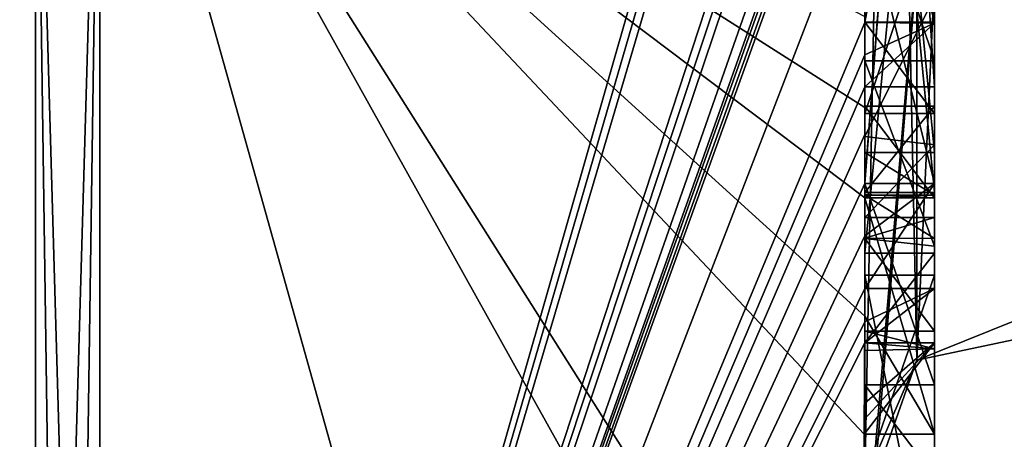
# Model space of a CAD drawing. Extents: x -23 to 470, y -1800 to 0.
# Tile 100 of 256: x 461.96 to 464.8, y -1789.9 to -1788.69. Entities that reach past the tile are written whole.
import ezdxf

# ---------------------------------------------------------------- set-up
doc = ezdxf.new("R2010")
doc.units = 0
doc.header["$LTSCALE"] = 17.087905
for name, color, linetype in [('688', 7, 'CONTINUOUS'), ('693', 7, 'CONTINUOUS'), ('694', 7, 'CONTINUOUS'), ('695', 7, 'CONTINUOUS'), ('696', 7, 'CONTINUOUS'), ('699', 7, 'CONTINUOUS'), ('700', 7, 'CONTINUOUS'), ('703', 7, 'CONTINUOUS'), ('705', 7, 'CONTINUOUS'), ('706', 7, 'CONTINUOUS'), ('707', 7, 'CONTINUOUS'), ('718', 7, 'CONTINUOUS'), ('724', 7, 'CONTINUOUS'), ('726', 7, 'CONTINUOUS'), ('727', 7, 'CONTINUOUS'), ('728', 7, 'CONTINUOUS'), ('729', 7, 'CONTINUOUS'), ('730', 7, 'CONTINUOUS'), ('764', 7, 'CONTINUOUS'), ('765', 7, 'CONTINUOUS'), ('814', 7, 'CONTINUOUS'), ('815', 7, 'CONTINUOUS'), ('816', 7, 'CONTINUOUS'), ('817', 7, 'CONTINUOUS'), ('831', 7, 'CONTINUOUS'), ('832', 7, 'CONTINUOUS'), ('837', 7, 'CONTINUOUS'), ('841', 7, 'CONTINUOUS'), ('842', 7, 'CONTINUOUS'), ('843', 7, 'CONTINUOUS'), ('844', 7, 'CONTINUOUS'), ('845', 7, 'CONTINUOUS'), ('846', 7, 'CONTINUOUS'), ('847', 7, 'CONTINUOUS'), ('848', 7, 'CONTINUOUS'), ('849', 7, 'CONTINUOUS'), ('850', 7, 'CONTINUOUS'), ('851', 7, 'CONTINUOUS'), ('852', 7, 'CONTINUOUS'), ('858', 7, 'CONTINUOUS')]:
    doc.layers.add(name, color=color, linetype=linetype)

msp = doc.modelspace()

# ---------------------------------------------------------------- linework, layer by layer
at = {"layer": '688', "linetype": 'CONTINUOUS'}
for points in [[(464.4, -1785.1824, -10.1674), (464.4, -1782.471, -14.7638), (464.4, -1790.0213, -1.6862), (464.4, -1785.1824, -10.1674)], [(464.4, -1787.9233, 5.4201), (464.4, -1788.7004, 4.0741), (464.4, -1782.471, 14.7638), (464.4, -1787.9233, 5.4201)], [(464.4, -1782.471, 14.7638), (464.4, -1788.7004, 4.0741), (464.4, -1790.0213, 1.6862), (464.4, -1782.471, 14.7638)], [(464.4, -1785.3536, -9.871), (464.4, -1785.1824, -10.1674), (464.4, -1790.0213, -1.6862), (464.4, -1785.3536, -9.871)], [(464.4, -1785.8936, -8.9356), (464.4, -1785.3536, -9.871), (464.4, -1790.0213, -1.6862), (464.4, -1785.8936, -8.9356)], [(464.4, -1788.8863, 9.752), (464.4, -1786.5668, 7.7696), (464.4, -1785.7982, 9.1008), (464.4, -1788.8863, 9.752)], [(464.4, -1786.0881, -8.5986), (464.4, -1785.8936, -8.9356), (464.4, -1790.0213, -1.6862), (464.4, -1786.0881, -8.5986)], [(464.4, -1786.608, -7.6982), (464.4, -1786.0881, -8.5986), (464.4, -1790.0213, -1.6862), (464.4, -1786.608, -7.6982)], [(464.4, -1789.158, 9.2656), (464.4, -1786.5668, 7.7696), (464.4, -1789.024, 9.5097), (464.4, -1789.158, 9.2656)], [(464.4, -1789.024, 9.5097), (464.4, -1786.5668, 7.7696), (464.4, -1788.8863, 9.752), (464.4, -1789.024, 9.5097)], [(464.4, -1787.2894, -6.5179), (464.4, -1786.608, -7.6982), (464.4, -1790.0213, -1.6862), (464.4, -1787.2894, -6.5179)], [(464.4, -1787.0044, 7.6196), (464.4, -1789.0759, 8.8156), (464.4, -1787.1278, 7.406), (464.4, -1787.0044, 7.6196)], [(464.4, -1788.9428, -9.0462), (464.4, -1788.6844, -10.0976), (464.4, -1787.1201, -7.4194), (464.4, -1788.9428, -9.0462)], [(464.4, -1789.1915, -8.6153), (464.4, -1788.9428, -9.0462), (464.4, -1787.1201, -7.4194), (464.4, -1789.1915, -8.6153)], [(464.4, -1787.1278, 7.406), (464.4, -1789.0759, 8.8156), (464.4, -1787.3925, 7.1131), (464.4, -1787.1278, 7.406)], [(464.4, -1787.5527, -6.67), (464.4, -1787.2894, -6.5179), (464.4, -1790.0213, -1.6862), (464.4, -1787.5527, -6.67)], [(464.4, -1787.2944, -7.1174), (464.4, -1787.5527, -6.67), (464.4, -1789.3659, -8.3134), (464.4, -1787.2944, -7.1174)], [(464.4, -1787.3925, 7.1131), (464.4, -1789.0759, 8.8156), (464.4, -1787.7428, 6.9829), (464.4, -1787.3925, 7.1131)], [(464.4, -1789.3659, -8.3134), (464.4, -1787.5527, -6.67), (464.4, -1790.0213, -1.6862), (464.4, -1789.3659, -8.3134)], [(464.4, -1788.7017, 10.0683), (464.4, -1787.6281, 9.8308), (464.4, -1788.2671, 10.7532), (464.4, -1788.7017, 10.0683)], [(464.4, -1787.7428, 6.9829), (464.4, -1789.0759, 8.8156), (464.4, -1788.1618, 7.0093), (464.4, -1787.7428, 6.9829)], [(464.4, -1790.2826, 6.7822), (464.4, -1787.9233, 5.4201), (464.4, -1789.9704, 7.5706), (464.4, -1790.2826, 6.7822)], [(464.4, -1789.9704, 7.5706), (464.4, -1787.9233, 5.4201), (464.4, -1789.3232, 7.2874), (464.4, -1789.9704, 7.5706)], [(464.4, -1789.3232, 7.2874), (464.4, -1787.9233, 5.4201), (464.4, -1788.8118, 6.8832), (464.4, -1789.3232, 7.2874)], [(464.4, -1788.8118, 6.8832), (464.4, -1787.9233, 5.4201), (464.4, -1788.2139, 6.6461), (464.4, -1788.8118, 6.8832)], [(464.4, -1788.1618, 7.0093), (464.4, -1789.0759, 8.8156), (464.4, -1788.6269, 7.2036), (464.4, -1788.1618, 7.0093)], [(464.4, -1788.3609, 5.2701), (464.4, -1789.1656, 5.7347), (464.4, -1788.9637, 4.2261), (464.4, -1788.3609, 5.2701)], [(464.4, -1788.6269, 7.2036), (464.4, -1789.0759, 8.8156), (464.4, -1789.0302, 7.509), (464.4, -1788.6269, 7.2036)], [(464.4, -1788.946, -9.648), (464.4, -1788.6844, -10.0976), (464.4, -1788.9428, -9.0462), (464.4, -1788.946, -9.648)], [(464.4, -1788.7004, 4.0741), (464.4, -1788.9637, 4.2261), (464.4, -1790.0213, 1.6862), (464.4, -1788.7004, 4.0741)], [(464.4, -1789.197, -9.193), (464.4, -1788.946, -9.648), (464.4, -1788.9428, -9.0462), (464.4, -1789.197, -9.193)], [(464.4, -1789.745, 4.7312), (464.4, -1790.0083, 4.8832), (464.4, -1788.9637, 4.2261), (464.4, -1789.745, 4.7312)], [(464.4, -1788.9637, 4.2261), (464.4, -1790.0083, 4.8832), (464.4, -1790.0213, 1.6862), (464.4, -1788.9637, 4.2261)], [(464.4, -1789.1656, 5.7347), (464.4, -1789.745, 4.7312), (464.4, -1788.9637, 4.2261), (464.4, -1789.1656, 5.7347)], [(464.4, -1789.0302, 7.509), (464.4, -1789.0759, 8.8156), (464.4, -1789.1992, 8.602), (464.4, -1789.0302, 7.509)], [(464.4, -1789.2635, 7.8578), (464.4, -1789.0302, 7.509), (464.4, -1789.1992, 8.602), (464.4, -1789.2635, 7.8578)], [(464.4, -1789.323, 8.2323), (464.4, -1789.2635, 7.8578), (464.4, -1789.1992, 8.602), (464.4, -1789.323, 8.2323)], [(464.4, -1789.5904, 7.7501), (464.4, -1789.9704, 7.5706), (464.4, -1789.3232, 7.2874), (464.4, -1789.5904, 7.7501)], [(464.4, -1789.6242, -7.8659), (464.4, -1789.3659, -8.3134), (464.4, -1790.0213, -1.6862), (464.4, -1789.6242, -7.8659)], [(464.4, -1789.4289, 5.8867), (464.4, -1790.4027, 6.449), (464.4, -1790.0083, 4.8832), (464.4, -1789.4289, 5.8867)], [(464.4, -1789.6461, 8.0507), (464.4, -1789.9704, 7.5706), (464.4, -1789.5904, 7.7501), (464.4, -1789.6461, 8.0507)], [(464.4, -1789.6238, 8.3457), (464.4, -1789.9704, 7.5706), (464.4, -1789.6461, 8.0507), (464.4, -1789.6238, 8.3457)], [(464.4, -1789.7984, -7.9665), (464.4, -1789.6242, -7.8659), (464.4, -1790.0213, -1.6862), (464.4, -1789.7984, -7.9665)], [(464.4, -1791.0336, -4.2391), (464.4, -1789.7984, -7.9665), (464.4, -1790.4027, 6.449), (464.4, -1791.0336, -4.2391)], [(464.4, -1790.4027, 6.449), (464.4, -1789.7984, -7.9665), (464.4, -1790.1, -0.0124), (464.4, -1790.4027, 6.449)], [(464.4, -1790.1, -0.0124), (464.4, -1789.7984, -7.9665), (464.4, -1790.0213, -1.6862), (464.4, -1790.1, -0.0124)]]:
    msp.add_3dface(points, dxfattribs=at)
at = {"layer": '693', "linetype": 'CONTINUOUS'}
for points in [[(464.3429, -1786.5961, 13.7189), (464.3341, -1786.5125, 13.8636), (462.1949, -1793.9825), (464.3429, -1786.5961, 13.7189)], [(462.1949, -1793.9825), (464.3341, -1786.5125, 13.8636), (462.1949, -1787.544, 15.544), (462.1949, -1793.9825)], [(464.3508, -1786.6805, 13.5727), (464.3429, -1786.5961, 13.7189), (462.1949, -1793.9825), (464.3508, -1786.6805, 13.5727)], [(464.3867, -1787.2981, 12.5029), (464.3508, -1786.6805, 13.5727), (462.1949, -1793.9825), (464.3867, -1787.2981, 12.5029)], [(464.3893, -1787.3819, 12.3577), (464.3867, -1787.2981, 12.5029), (462.1949, -1793.9825), (464.3893, -1787.3819, 12.3577)], [(464.3915, -1787.4661, 12.212), (464.3893, -1787.3819, 12.3577), (462.1949, -1793.9825), (464.3915, -1787.4661, 12.212)], [(464.3958, -1787.6968, 11.8124), (464.3915, -1787.4661, 12.212), (462.1949, -1793.9825), (464.3958, -1787.6968, 11.8124)], [(464.3969, -1787.787, 11.656), (464.3958, -1787.6968, 11.8124), (462.1949, -1793.9825), (464.3969, -1787.787, 11.656)], [(464.3978, -1787.8775, 11.4994), (464.3969, -1787.787, 11.656), (462.1949, -1793.9825), (464.3978, -1787.8775, 11.4994)], [(464.4, -1788.2671, 10.7532), (464.4, -1787.8058, 11.4205), (462.1949, -1793.9825), (464.4, -1788.2671, 10.7532)], [(464.4, -1787.8058, 11.4205), (464.3995, -1787.8416, 11.46), (462.1949, -1793.9825), (464.4, -1787.8058, 11.4205)], [(464.3995, -1787.8416, 11.46), (464.3978, -1787.8775, 11.4994), (462.1949, -1793.9825), (464.3995, -1787.8416, 11.46)], [(464.4, -1788.7017, 10.0683), (464.4, -1788.2671, 10.7532), (462.1949, -1793.9825), (464.4, -1788.7017, 10.0683)], [(464.4, -1788.7949, 9.9103), (464.4, -1788.7017, 10.0683), (462.1949, -1793.9825), (464.4, -1788.7949, 9.9103)], [(464.4, -1788.8863, 9.752), (464.4, -1788.7949, 9.9103), (462.1949, -1793.9825), (464.4, -1788.8863, 9.752)], [(464.4, -1789.024, 9.5097), (464.4, -1788.8863, 9.752), (462.1949, -1793.9825), (464.4, -1789.024, 9.5097)], [(464.4, -1789.1649, 9.2696), (464.4, -1789.024, 9.5097), (462.1949, -1793.9825), (464.4, -1789.1649, 9.2696)], [(464.4, -1789.158, 9.2656), (464.4, -1789.024, 9.5097), (464.4, -1789.1649, 9.2696), (464.4, -1789.158, 9.2656)], [(464.3999, -1789.3164, 9.0071), (464.4, -1789.1649, 9.2696), (462.1949, -1793.9825), (464.3999, -1789.3164, 9.0071)], [(464.3998, -1789.4678, 8.7448), (464.3999, -1789.3164, 9.0071), (462.1949, -1793.9825), (464.3998, -1789.4678, 8.7448)], [(464.3998, -1789.5639, 8.5462), (464.3998, -1789.4678, 8.7448), (462.1949, -1793.9825), (464.3998, -1789.5639, 8.5462)], [(464.4, -1789.6238, 8.3457), (464.3998, -1789.5639, 8.5462), (462.1949, -1793.9825), (464.4, -1789.6238, 8.3457)], [(464.4, -1789.9704, 7.5706), (464.4, -1789.6238, 8.3457), (462.1949, -1793.9825), (464.4, -1789.9704, 7.5706)]]:
    msp.add_3dface(points, dxfattribs=at)
at = {"layer": '694', "linetype": 'CONTINUOUS'}
for points in [[(464.4, -1788.6844, -10.0976), (464.4, -1788.946, -9.648), (462.1949, -1787.544, -15.544), (464.4, -1788.6844, -10.0976)], [(462.1949, -1787.544, -15.544), (464.4, -1788.946, -9.648), (464.4, -1789.2061, -9.1982), (462.1949, -1787.544, -15.544)], [(464.4, -1791.0336, -4.2391), (464.4, -1791.5), (462.1949, -1787.544, -15.544), (464.4, -1791.0336, -4.2391)], [(464.4, -1791.0336, -4.2391), (462.1949, -1787.544, -15.544), (464.3979, -1789.8875, -8.0179), (464.4, -1791.0336, -4.2391)], [(464.4, -1791.5), (463.7691, -1793.1602), (462.1949, -1787.544, -15.544), (464.4, -1791.5)], [(463.7691, -1793.1602), (462.1949, -1793.9825), (462.1949, -1787.544, -15.544), (463.7691, -1793.1602)], [(464.3979, -1789.8875, -8.0179), (462.1949, -1787.544, -15.544), (464.3996, -1789.5472, -8.6073), (464.3979, -1789.8875, -8.0179)], [(464.3996, -1789.5472, -8.6073), (462.1949, -1787.544, -15.544), (464.4, -1789.2061, -9.1982), (464.3996, -1789.5472, -8.6073)], [(464.4, -1789.2061, -9.1982), (464.4, -1788.946, -9.648), (464.4, -1789.197, -9.193), (464.4, -1789.2061, -9.1982)], [(464.4, -1789.7984, -7.9665), (464.4, -1791.0336, -4.2391), (464.3979, -1789.8875, -8.0179), (464.4, -1789.7984, -7.9665)], [(464.3995, -1789.843, -7.9922), (464.4, -1789.7984, -7.9665), (464.3979, -1789.8875, -8.0179), (464.3995, -1789.843, -7.9922)]]:
    msp.add_3dface(points, dxfattribs=at)
at = {"layer": '695', "linetype": 'CONTINUOUS'}
for points in [[(460, -1793.444), (460, -1787.1626, -15.1637), (462.0094, -1793.9698, 0), (460, -1793.444)], [(462.0094, -1793.9698, 0), (460, -1787.1626, -15.1637), (462.0094, -1787.535, -15.535), (462.0094, -1793.9698, 0)]]:
    msp.add_3dface(points, dxfattribs=at)
at = {"layer": '696', "linetype": 'CONTINUOUS'}
for points in [[(460, -1787.1626, 15.1637), (460, -1793.444), (462.0094, -1787.535, 15.535), (460, -1787.1626, 15.1637)], [(460, -1793.444), (462.0094, -1793.9698, 0), (462.0094, -1787.535, 15.535), (460, -1793.444)]]:
    msp.add_3dface(points, dxfattribs=at)
at = {"layer": '699', "linetype": 'CONTINUOUS'}
for points in [[(462.0094, -1793.9698, 0), (462.1949, -1787.544, 15.544), (462.0094, -1787.535, 15.535), (462.0094, -1793.9698, 0)], [(462.1949, -1787.544, 15.544), (462.0094, -1793.9698, 0), (462.1016, -1793.9849, 0), (462.1949, -1787.544, 15.544)], [(462.1949, -1793.9825), (462.1949, -1787.544, 15.544), (462.1016, -1793.9849, 0), (462.1949, -1793.9825)]]:
    msp.add_3dface(points, dxfattribs=at)
at = {"layer": '700', "linetype": 'CONTINUOUS'}
for points in [[(462.1949, -1787.544, -15.544), (462.1949, -1793.9825), (462.0094, -1787.535, -15.535), (462.1949, -1787.544, -15.544)], [(462.0094, -1787.535, -15.535), (462.1949, -1793.9825), (462.1016, -1793.9849, 0), (462.0094, -1787.535, -15.535)], [(462.0094, -1793.9698, 0), (462.0094, -1787.535, -15.535), (462.1016, -1793.9849, 0), (462.0094, -1793.9698, 0)]]:
    msp.add_3dface(points, dxfattribs=at)
at = {"layer": '703', "linetype": 'CONTINUOUS'}
for points in [[(464.6, -1787.1201, -7.4194), (464.6, -1787.2944, -7.1174), (464.6, -1789.1915, -8.6153), (464.6, -1787.1201, -7.4194)], [(464.6, -1787.2944, -7.1174), (464.6, -1789.3659, -8.3134), (464.6, -1789.1915, -8.6153), (464.6, -1787.2944, -7.1174)], [(464.6, -1789.2061, -9.1982), (464.6, -1788.9428, -9.0462), (464.6, -1789.1915, -8.6153), (464.6, -1789.2061, -9.1982)], [(464.6, -1789.3659, -8.3134), (464.6, -1789.2061, -9.1982), (464.6, -1789.1915, -8.6153), (464.6, -1789.3659, -8.3134)], [(464.6, -1789.8875, -8.0179), (464.6, -1789.2061, -9.1982), (464.6, -1789.6242, -7.8659), (464.6, -1789.8875, -8.0179)], [(464.6, -1789.6242, -7.8659), (464.6, -1789.2061, -9.1982), (464.6, -1789.3659, -8.3134), (464.6, -1789.6242, -7.8659)]]:
    msp.add_3dface(points, dxfattribs=at)
at = {"layer": '705', "linetype": 'CONTINUOUS'}
for points in [[(464.4, -1789.1915, -8.6153), (464.4, -1787.1201, -7.4194), (464.6, -1789.1915, -8.6153), (464.4, -1789.1915, -8.6153)], [(464.4, -1787.1201, -7.4194), (464.6, -1787.1201, -7.4194), (464.6, -1789.1915, -8.6153), (464.4, -1787.1201, -7.4194)]]:
    msp.add_3dface(points, dxfattribs=at)
at = {"layer": '706', "linetype": 'CONTINUOUS'}
for points in [[(464.4, -1788.9428, -9.0462), (464.4, -1789.1915, -8.6153), (464.6, -1788.9428, -9.0462), (464.4, -1788.9428, -9.0462)], [(464.6, -1788.9428, -9.0462), (464.4, -1789.1915, -8.6153), (464.6, -1789.1915, -8.6153), (464.6, -1788.9428, -9.0462)]]:
    msp.add_3dface(points, dxfattribs=at)
at = {"layer": '707', "linetype": 'CONTINUOUS'}
for points in [[(464.4, -1789.197, -9.193), (464.4, -1788.9428, -9.0462), (464.6, -1789.2061, -9.1982), (464.4, -1789.197, -9.193)], [(464.4, -1788.9428, -9.0462), (464.6, -1788.9428, -9.0462), (464.6, -1789.2061, -9.1982), (464.4, -1788.9428, -9.0462)], [(464.4, -1789.2061, -9.1982), (464.4, -1789.197, -9.193), (464.6, -1789.2061, -9.1982), (464.4, -1789.2061, -9.1982)]]:
    msp.add_3dface(points, dxfattribs=at)
at = {"layer": '718', "linetype": 'CONTINUOUS'}
for points in [[(464.6, -1788.8863, 9.752), (464.6, -1785.7982, 9.1008), (464.6, -1788.7035, 10.0687), (464.6, -1788.8863, 9.752)], [(464.6, -1788.7035, 10.0687), (464.6, -1785.7982, 9.1008), (464.6, -1787.6281, 9.8308), (464.6, -1788.7035, 10.0687)], [(464.6, -1786.5668, 7.7696), (464.6, -1789.1649, 9.2696), (464.6, -1789.0759, 8.8156), (464.6, -1786.5668, 7.7696)], [(464.6, -1786.5668, 7.7696), (464.6, -1789.0759, 8.8156), (464.6, -1787.0044, 7.6196), (464.6, -1786.5668, 7.7696)], [(464.6, -1788.1869, 6.6399), (464.6, -1787.6825, 6.6419), (464.6, -1789.346, 7.3126), (464.6, -1788.1869, 6.6399)], [(464.6, -1789.346, 7.3126), (464.6, -1787.6825, 6.6419), (464.6, -1789.5904, 7.7501), (464.6, -1789.346, 7.3126)], [(464.6, -1789.5904, 7.7501), (464.6, -1787.6825, 6.6419), (464.6, -1788.6269, 7.2036), (464.6, -1789.5904, 7.7501)], [(464.6, -1787.9233, 5.4201), (464.6, -1790.5214, 6.9201), (464.6, -1790.4324, 6.4661), (464.6, -1787.9233, 5.4201)], [(464.6, -1788.7004, 4.0741), (464.6, -1787.9233, 5.4201), (464.6, -1788.9637, 4.2261), (464.6, -1788.7004, 4.0741)], [(464.6, -1788.9637, 4.2261), (464.6, -1787.9233, 5.4201), (464.6, -1788.3609, 5.2701), (464.6, -1788.9637, 4.2261)], [(464.6, -1788.3609, 5.2701), (464.6, -1787.9233, 5.4201), (464.6, -1789.1656, 5.7347), (464.6, -1788.3609, 5.2701)], [(464.6, -1789.1656, 5.7347), (464.6, -1787.9233, 5.4201), (464.6, -1789.4289, 5.8867), (464.6, -1789.1656, 5.7347)], [(464.6, -1789.4289, 5.8867), (464.6, -1787.9233, 5.4201), (464.6, -1790.4324, 6.4661), (464.6, -1789.4289, 5.8867)], [(464.6, -1788.8118, 6.8832), (464.6, -1788.1869, 6.6399), (464.6, -1789.346, 7.3126), (464.6, -1788.8118, 6.8832)], [(464.6, -1789.0535, 7.5329), (464.6, -1789.5904, 7.7501), (464.6, -1788.6269, 7.2036), (464.6, -1789.0535, 7.5329)], [(464.6, -1789.2635, 7.8578), (464.6, -1789.5904, 7.7501), (464.6, -1789.0535, 7.5329), (464.6, -1789.2635, 7.8578)], [(464.6, -1789.1649, 9.2696), (464.6, -1789.4678, 8.7448), (464.6, -1789.0759, 8.8156), (464.6, -1789.1649, 9.2696)], [(464.6, -1789.0759, 8.8156), (464.6, -1789.4678, 8.7448), (464.6, -1789.1992, 8.602), (464.6, -1789.0759, 8.8156)], [(464.6, -1789.745, 4.7312), (464.6, -1789.1656, 5.7347), (464.6, -1790.0083, 4.8832), (464.6, -1789.745, 4.7312)], [(464.6, -1790.0083, 4.8832), (464.6, -1789.1656, 5.7347), (464.6, -1789.4289, 5.8867), (464.6, -1790.0083, 4.8832)], [(464.6, -1789.1992, 8.602), (464.6, -1789.4678, 8.7448), (464.6, -1789.324, 8.2239), (464.6, -1789.1992, 8.602)], [(464.6, -1789.6412, 8.2432), (464.6, -1789.5904, 7.7501), (464.6, -1789.2635, 7.8578), (464.6, -1789.6412, 8.2432)], [(464.6, -1789.324, 8.2239), (464.6, -1789.6412, 8.2432), (464.6, -1789.2635, 7.8578), (464.6, -1789.324, 8.2239)], [(464.6, -1789.4678, 8.7448), (464.6, -1789.6412, 8.2432), (464.6, -1789.324, 8.2239), (464.6, -1789.4678, 8.7448)]]:
    msp.add_3dface(points, dxfattribs=at)
at = {"layer": '724', "linetype": 'CONTINUOUS'}
for points in [[(464.4, -1788.8863, 9.752), (464.4, -1785.7982, 9.1008), (464.6, -1788.8863, 9.752), (464.4, -1788.8863, 9.752)], [(464.4, -1785.7982, 9.1008), (464.6, -1785.7982, 9.1008), (464.6, -1788.8863, 9.752), (464.4, -1785.7982, 9.1008)]]:
    msp.add_3dface(points, dxfattribs=at)
at = {"layer": '726', "linetype": 'CONTINUOUS'}
for points in [[(464.4, -1788.2139, 6.6461), (464.6, -1788.1869, 6.6399), (464.6, -1788.8118, 6.8832), (464.4, -1788.2139, 6.6461)], [(464.4, -1788.8118, 6.8832), (464.4, -1788.2139, 6.6461), (464.6, -1788.8118, 6.8832), (464.4, -1788.8118, 6.8832)]]:
    msp.add_3dface(points, dxfattribs=at)
at = {"layer": '727', "linetype": 'CONTINUOUS'}
for points in [[(464.4, -1789.3232, 7.2874), (464.4, -1788.8118, 6.8832), (464.6, -1789.346, 7.3126), (464.4, -1789.3232, 7.2874)], [(464.4, -1788.8118, 6.8832), (464.6, -1788.8118, 6.8832), (464.6, -1789.346, 7.3126), (464.4, -1788.8118, 6.8832)], [(464.4, -1789.5904, 7.7501), (464.4, -1789.3232, 7.2874), (464.6, -1789.5904, 7.7501), (464.4, -1789.5904, 7.7501)], [(464.4, -1789.3232, 7.2874), (464.6, -1789.346, 7.3126), (464.6, -1789.5904, 7.7501), (464.4, -1789.3232, 7.2874)]]:
    msp.add_3dface(points, dxfattribs=at)
at = {"layer": '728', "linetype": 'CONTINUOUS'}
for points in [[(464.3998, -1789.5639, 8.5462), (464.4, -1789.6238, 8.3457), (464.6, -1789.4678, 8.7448), (464.3998, -1789.5639, 8.5462)], [(464.3998, -1789.4678, 8.7448), (464.3998, -1789.5639, 8.5462), (464.6, -1789.4678, 8.7448), (464.3998, -1789.4678, 8.7448)], [(464.4, -1789.6238, 8.3457), (464.6, -1789.6412, 8.2432), (464.6, -1789.4678, 8.7448), (464.4, -1789.6238, 8.3457)], [(464.4, -1789.6461, 8.0507), (464.4, -1789.5904, 7.7501), (464.6, -1789.6412, 8.2432), (464.4, -1789.6461, 8.0507)], [(464.4, -1789.5904, 7.7501), (464.6, -1789.5904, 7.7501), (464.6, -1789.6412, 8.2432), (464.4, -1789.5904, 7.7501)], [(464.4, -1789.6238, 8.3457), (464.4, -1789.6461, 8.0507), (464.6, -1789.6412, 8.2432), (464.4, -1789.6238, 8.3457)]]:
    msp.add_3dface(points, dxfattribs=at)
at = {"layer": '729', "linetype": 'CONTINUOUS'}
for points in [[(464.3999, -1789.3164, 9.0071), (464.3998, -1789.4678, 8.7448), (464.6, -1789.1649, 9.2696), (464.3999, -1789.3164, 9.0071)], [(464.6, -1789.1649, 9.2696), (464.3998, -1789.4678, 8.7448), (464.6, -1789.4678, 8.7448), (464.6, -1789.1649, 9.2696)], [(464.4, -1789.1649, 9.2696), (464.3999, -1789.3164, 9.0071), (464.6, -1789.1649, 9.2696), (464.4, -1789.1649, 9.2696)]]:
    msp.add_3dface(points, dxfattribs=at)
at = {"layer": '730', "linetype": 'CONTINUOUS'}
for points in [[(464.4, -1786.5668, 7.7696), (464.4, -1789.158, 9.2656), (464.6, -1786.5668, 7.7696), (464.4, -1786.5668, 7.7696)], [(464.4, -1789.158, 9.2656), (464.4, -1789.1649, 9.2696), (464.6, -1786.5668, 7.7696), (464.4, -1789.158, 9.2656)], [(464.4, -1789.1649, 9.2696), (464.6, -1789.1649, 9.2696), (464.6, -1786.5668, 7.7696), (464.4, -1789.1649, 9.2696)]]:
    msp.add_3dface(points, dxfattribs=at)
at = {"layer": '764', "linetype": 'CONTINUOUS'}
for points in [[(464.9, -1789.5332, 1.5315), (464.9, -1782.093, 14.4185), (464.549, -1782.2017, 14.518), (464.9, -1789.5332, 1.5315)], [(464.4, -1782.471, 14.7638), (464.549, -1789.6738, 1.5759), (464.549, -1782.2017, 14.518), (464.4, -1782.471, 14.7638)], [(464.549, -1789.6738, 1.5759), (464.9, -1789.5332, 1.5315), (464.549, -1782.2017, 14.518), (464.549, -1789.6738, 1.5759)], [(464.4, -1782.471, 14.7638), (464.4, -1790.0213, 1.6862), (464.549, -1789.6738, 1.5759), (464.4, -1782.471, 14.7638)]]:
    msp.add_3dface(points, dxfattribs=at)
at = {"layer": '765', "linetype": 'CONTINUOUS'}
for points in [[(464.9, -1782.093, -14.4185), (464.9, -1789.5332, -1.5315), (464.549, -1789.6738, -1.5759), (464.9, -1782.093, -14.4185)], [(464.549, -1782.2017, -14.518), (464.9, -1782.093, -14.4185), (464.549, -1789.6738, -1.5759), (464.549, -1782.2017, -14.518)], [(464.4, -1790.0213, -1.6862), (464.4, -1782.471, -14.7638), (464.549, -1782.2017, -14.518), (464.4, -1790.0213, -1.6862)], [(464.4, -1790.0213, -1.6862), (464.549, -1782.2017, -14.518), (464.549, -1789.6738, -1.5759), (464.4, -1790.0213, -1.6862)]]:
    msp.add_3dface(points, dxfattribs=at)
at = {"layer": '814', "linetype": 'CONTINUOUS'}
for points in [[(464.4, -1787.2944, -7.1174), (464.4, -1789.3659, -8.3134), (464.6, -1787.2944, -7.1174), (464.4, -1787.2944, -7.1174)], [(464.4, -1789.3659, -8.3134), (464.6, -1789.3659, -8.3134), (464.6, -1787.2944, -7.1174), (464.4, -1789.3659, -8.3134)]]:
    msp.add_3dface(points, dxfattribs=at)
at = {"layer": '815', "linetype": 'CONTINUOUS'}
for points in [[(464.4, -1789.3659, -8.3134), (464.4, -1789.6242, -7.8659), (464.6, -1789.3659, -8.3134), (464.4, -1789.3659, -8.3134)], [(464.4, -1789.6242, -7.8659), (464.6, -1789.6242, -7.8659), (464.6, -1789.3659, -8.3134), (464.4, -1789.6242, -7.8659)]]:
    msp.add_3dface(points, dxfattribs=at)
at = {"layer": '816', "linetype": 'CONTINUOUS'}
for points in [[(464.3995, -1789.843, -7.9922), (464.3979, -1789.8875, -8.0179), (464.6, -1789.6242, -7.8659), (464.3995, -1789.843, -7.9922)], [(464.3979, -1789.8875, -8.0179), (464.6, -1789.8875, -8.0179), (464.6, -1789.6242, -7.8659), (464.3979, -1789.8875, -8.0179)], [(464.4, -1789.7984, -7.9665), (464.3995, -1789.843, -7.9922), (464.6, -1789.6242, -7.8659), (464.4, -1789.7984, -7.9665)], [(464.4, -1789.6242, -7.8659), (464.4, -1789.7984, -7.9665), (464.6, -1789.6242, -7.8659), (464.4, -1789.6242, -7.8659)]]:
    msp.add_3dface(points, dxfattribs=at)
at = {"layer": '817', "linetype": 'CONTINUOUS'}
for points in [[(464.3996, -1789.5472, -8.6073), (464.4, -1789.2061, -9.1982), (464.6, -1789.8875, -8.0179), (464.3996, -1789.5472, -8.6073)], [(464.4, -1789.2061, -9.1982), (464.6, -1789.2061, -9.1982), (464.6, -1789.8875, -8.0179), (464.4, -1789.2061, -9.1982)], [(464.3979, -1789.8875, -8.0179), (464.3996, -1789.5472, -8.6073), (464.6, -1789.8875, -8.0179), (464.3979, -1789.8875, -8.0179)]]:
    msp.add_3dface(points, dxfattribs=at)
at = {"layer": '831', "linetype": 'CONTINUOUS'}
for points in [[(464.4, -1787.6281, 9.8308), (464.4, -1788.7017, 10.0683), (464.6, -1787.6281, 9.8308), (464.4, -1787.6281, 9.8308)], [(464.4, -1788.7017, 10.0683), (464.6, -1788.7035, 10.0687), (464.6, -1787.6281, 9.8308), (464.4, -1788.7017, 10.0683)]]:
    msp.add_3dface(points, dxfattribs=at)
at = {"layer": '832', "linetype": 'CONTINUOUS'}
for points in [[(464.4, -1788.7017, 10.0683), (464.4, -1788.7949, 9.9103), (464.6, -1788.7035, 10.0687), (464.4, -1788.7017, 10.0683)], [(464.4, -1788.7949, 9.9103), (464.4, -1788.8863, 9.752), (464.6, -1788.7035, 10.0687), (464.4, -1788.7949, 9.9103)], [(464.4, -1788.8863, 9.752), (464.6, -1788.8863, 9.752), (464.6, -1788.7035, 10.0687), (464.4, -1788.8863, 9.752)]]:
    msp.add_3dface(points, dxfattribs=at)
at = {"layer": '837', "linetype": 'CONTINUOUS'}
for points in [[(464.4, -1789.0759, 8.8156), (464.4, -1787.0044, 7.6196), (464.6, -1789.0759, 8.8156), (464.4, -1789.0759, 8.8156)], [(464.6, -1789.0759, 8.8156), (464.4, -1787.0044, 7.6196), (464.6, -1787.0044, 7.6196), (464.6, -1789.0759, 8.8156)]]:
    msp.add_3dface(points, dxfattribs=at)
at = {"layer": '841', "linetype": 'CONTINUOUS'}
for points in [[(464.4, -1788.6269, 7.2036), (464.4, -1789.0302, 7.509), (464.6, -1788.6269, 7.2036), (464.4, -1788.6269, 7.2036)], [(464.4, -1789.0302, 7.509), (464.6, -1789.0535, 7.5329), (464.6, -1788.6269, 7.2036), (464.4, -1789.0302, 7.509)], [(464.4, -1789.0302, 7.509), (464.4, -1789.2635, 7.8578), (464.6, -1789.0535, 7.5329), (464.4, -1789.0302, 7.509)], [(464.4, -1789.2635, 7.8578), (464.6, -1789.2635, 7.8578), (464.6, -1789.0535, 7.5329), (464.4, -1789.2635, 7.8578)]]:
    msp.add_3dface(points, dxfattribs=at)
at = {"layer": '842', "linetype": 'CONTINUOUS'}
for points in [[(464.4, -1789.323, 8.2323), (464.4, -1789.1992, 8.602), (464.6, -1789.324, 8.2239), (464.4, -1789.323, 8.2323)], [(464.4, -1789.1992, 8.602), (464.6, -1789.1992, 8.602), (464.6, -1789.324, 8.2239), (464.4, -1789.1992, 8.602)], [(464.4, -1789.2635, 7.8578), (464.4, -1789.323, 8.2323), (464.6, -1789.2635, 7.8578), (464.4, -1789.2635, 7.8578)], [(464.4, -1789.323, 8.2323), (464.6, -1789.324, 8.2239), (464.6, -1789.2635, 7.8578), (464.4, -1789.323, 8.2323)]]:
    msp.add_3dface(points, dxfattribs=at)
at = {"layer": '843', "linetype": 'CONTINUOUS'}
for points in [[(464.4, -1789.1992, 8.602), (464.4, -1789.0759, 8.8156), (464.6, -1789.1992, 8.602), (464.4, -1789.1992, 8.602)], [(464.4, -1789.0759, 8.8156), (464.6, -1789.0759, 8.8156), (464.6, -1789.1992, 8.602), (464.4, -1789.0759, 8.8156)]]:
    msp.add_3dface(points, dxfattribs=at)
at = {"layer": '844', "linetype": 'CONTINUOUS'}
for points in [[(464.4, -1790.4027, 6.449), (464.4, -1789.4289, 5.8867), (464.6, -1790.4324, 6.4661), (464.4, -1790.4027, 6.449)], [(464.4, -1789.4289, 5.8867), (464.6, -1789.4289, 5.8867), (464.6, -1790.4324, 6.4661), (464.4, -1789.4289, 5.8867)]]:
    msp.add_3dface(points, dxfattribs=at)
at = {"layer": '845', "linetype": 'CONTINUOUS'}
for points in [[(464.4, -1789.4289, 5.8867), (464.4, -1790.0083, 4.8832), (464.6, -1789.4289, 5.8867), (464.4, -1789.4289, 5.8867)], [(464.4, -1790.0083, 4.8832), (464.6, -1790.0083, 4.8832), (464.6, -1789.4289, 5.8867), (464.4, -1790.0083, 4.8832)]]:
    msp.add_3dface(points, dxfattribs=at)
at = {"layer": '846', "linetype": 'CONTINUOUS'}
for points in [[(464.4, -1790.0083, 4.8832), (464.4, -1789.745, 4.7312), (464.6, -1790.0083, 4.8832), (464.4, -1790.0083, 4.8832)], [(464.4, -1789.745, 4.7312), (464.6, -1789.745, 4.7312), (464.6, -1790.0083, 4.8832), (464.4, -1789.745, 4.7312)]]:
    msp.add_3dface(points, dxfattribs=at)
at = {"layer": '847', "linetype": 'CONTINUOUS'}
for points in [[(464.4, -1789.745, 4.7312), (464.4, -1789.1656, 5.7347), (464.6, -1789.745, 4.7312), (464.4, -1789.745, 4.7312)], [(464.4, -1789.1656, 5.7347), (464.6, -1789.1656, 5.7347), (464.6, -1789.745, 4.7312), (464.4, -1789.1656, 5.7347)]]:
    msp.add_3dface(points, dxfattribs=at)
at = {"layer": '848', "linetype": 'CONTINUOUS'}
for points in [[(464.4, -1789.1656, 5.7347), (464.4, -1788.3609, 5.2701), (464.6, -1789.1656, 5.7347), (464.4, -1789.1656, 5.7347)], [(464.4, -1788.3609, 5.2701), (464.6, -1788.3609, 5.2701), (464.6, -1789.1656, 5.7347), (464.4, -1788.3609, 5.2701)]]:
    msp.add_3dface(points, dxfattribs=at)
at = {"layer": '849', "linetype": 'CONTINUOUS'}
for points in [[(464.4, -1788.3609, 5.2701), (464.4, -1788.9637, 4.2261), (464.6, -1788.3609, 5.2701), (464.4, -1788.3609, 5.2701)], [(464.4, -1788.9637, 4.2261), (464.6, -1788.9637, 4.2261), (464.6, -1788.3609, 5.2701), (464.4, -1788.9637, 4.2261)]]:
    msp.add_3dface(points, dxfattribs=at)
at = {"layer": '850', "linetype": 'CONTINUOUS'}
for points in [[(464.4, -1788.9637, 4.2261), (464.4, -1788.7004, 4.0741), (464.6, -1788.9637, 4.2261), (464.4, -1788.9637, 4.2261)], [(464.4, -1788.7004, 4.0741), (464.6, -1788.7004, 4.0741), (464.6, -1788.9637, 4.2261), (464.4, -1788.7004, 4.0741)]]:
    msp.add_3dface(points, dxfattribs=at)
at = {"layer": '851', "linetype": 'CONTINUOUS'}
for points in [[(464.4, -1788.7004, 4.0741), (464.4, -1787.9233, 5.4201), (464.6, -1788.7004, 4.0741), (464.4, -1788.7004, 4.0741)], [(464.4, -1787.9233, 5.4201), (464.6, -1787.9233, 5.4201), (464.6, -1788.7004, 4.0741), (464.4, -1787.9233, 5.4201)]]:
    msp.add_3dface(points, dxfattribs=at)
at = {"layer": '852', "linetype": 'CONTINUOUS'}
for points in [[(464.4, -1790.2826, 6.7822), (464.3963, -1790.4022, 6.8513), (464.6, -1787.9233, 5.4201), (464.4, -1790.2826, 6.7822)], [(464.3963, -1790.4022, 6.8513), (464.6, -1790.5214, 6.9201), (464.6, -1787.9233, 5.4201), (464.3963, -1790.4022, 6.8513)], [(464.4, -1787.9233, 5.4201), (464.4, -1790.2826, 6.7822), (464.6, -1787.9233, 5.4201), (464.4, -1787.9233, 5.4201)]]:
    msp.add_3dface(points, dxfattribs=at)
at = {"layer": '858', "linetype": 'CONTINUOUS'}
for points in [[(464.9, -1789.6, -0.0102), (464.9, -1789.5332, 1.5315), (464.549, -1789.6738, 1.5759), (464.9, -1789.6, -0.0102)], [(464.9, -1789.5332, -1.5315), (464.9, -1789.6, -0.0102), (464.549, -1789.6738, 1.5759), (464.9, -1789.5332, -1.5315)], [(464.549, -1789.6738, -1.5759), (464.9, -1789.5332, -1.5315), (464.549, -1789.6738, 1.5759), (464.549, -1789.6738, -1.5759)], [(464.4, -1790.0213, 1.6862), (464.4, -1790.1, -0.0124), (464.549, -1789.6738, -1.5759), (464.4, -1790.0213, 1.6862)], [(464.4, -1790.0213, 1.6862), (464.549, -1789.6738, -1.5759), (464.549, -1789.6738, 1.5759), (464.4, -1790.0213, 1.6862)], [(464.4, -1790.1, -0.0124), (464.4, -1790.0213, -1.6862), (464.549, -1789.6738, -1.5759), (464.4, -1790.1, -0.0124)]]:
    msp.add_3dface(points, dxfattribs=at)

doc.saveas('drawing.dxf')
